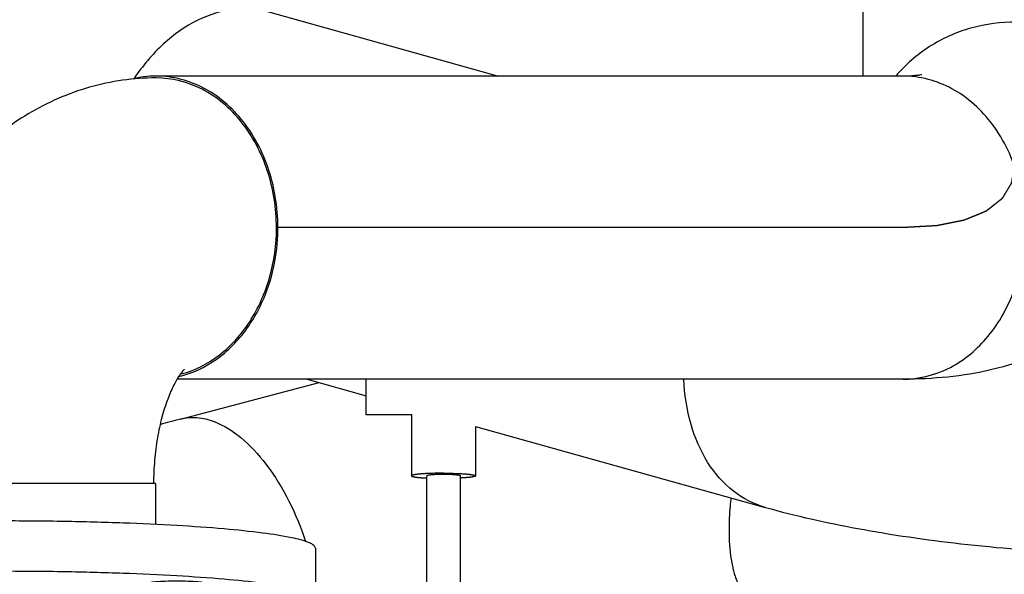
# Model space of a CAD drawing. Header units: millimetres. Extents: x 0 to 1189, y 0 to 841.
# Tile 25 of 169: x 490.43 to 502.12, y 294.78 to 301.37. Entities that reach past the tile are written whole.
import ezdxf

# ---------------------------------------------------------------- set-up
doc = ezdxf.new("R2010")
doc.units = ezdxf.units.MM
doc.header["$LTSCALE"] = 65.395
doc.linetypes.add('CENTER', pattern=[0.6, 0.375, -0.075, 0.075, -0.075])
doc.linetypes.add('PHANTOM', pattern=[0.8, 0.45, -0.05, 0.1, -0.05, 0.1, -0.05])
for name, color, linetype in [('1007_885011_97_PBL1491', 7, 'CONTINUOUS'), ('1907_153200_52_ABL1383', 7, 'CONTINUOUS'), ('1907_153200_52_T1_PBL1403', 7, 'CONTINUOUS'), ('1907_153200_52_T3_PBL1402', 7, 'CONTINUOUS'), ('1907_833000_31_SIMPLE1_C#AF0_ABL1238', 7, 'CONTINUOUS'), ('1907_833000_31_SIMPLE1_T2_C_PBL1239', 7, 'CONTINUOUS'), ('1907_833000_31_SIMPLE1_T3_C_PBL1399', 7, 'CONTINUOUS'), ('1907_842000_17_SIMPLE1_H_ABL1281', 7, 'CONTINUOUS'), ('1907_842000_17_SIMPLE1_T1_H_PBL1282', 7, 'CONTINUOUS'), ('1997_000000_TLKGS_MARKETING_ABL1174', 7, 'CONTINUOUS'), ('1997_030000_TLKGS_V_ABL1175', 7, 'CONTINUOUS'), ('1997_800000_TLKGS_V_ABL1237', 7, 'CONTINUOUS'), ('9M32C_GENSET_AUSBAUMASSE_ABL1144', 7, 'CONTINUOUS'), ('9M32C_GENSET_KPL_VERROHRUNG_ABL1133', 7, 'CONTINUOUS'), ('BOGEN-S-2D-90-88_9X3_2_PBL1927', 7, 'CONTINUOUS'), ('links_23_VBL1126', 7, 'CONTINUOUS')]:
    doc.layers.add(name, color=color, linetype=linetype)

# ---------------------------------------------------------------- blocks, each defined once
blk = doc.blocks.new('1907_153200_52_T3_PBL1402', base_point=(490.238, 295.613))
at = {"layer": '1907_153200_52_T3_PBL1402', "color": 7, "linetype": 'Continuous'}
for p, q in [((492.038, 295.856), (488.438, 295.856)), ((488.438, 295.856), (488.438, 295.37)), ((492.038, 295.856), (492.038, 295.37))]:
    blk.add_line(p, q, dxfattribs=at)
at = {"layer": '1907_153200_52_T3_PBL1402', "color": 2, "linetype": 'CENTER'}
blk.add_line((490.238, 295.856), (490.238, 295.41), dxfattribs=at)
blk = doc.blocks.new('1907_153200_52_T1_PBL1403', base_point=(499.183, 300.367))
at = {"layer": '1907_153200_52_T1_PBL1403', "color": 7, "linetype": 'Continuous'}
for p, q in [((500.44, 302.888), (500.44, 300.696)), ((500.917, 300.696), (492.045, 300.696)), ((500.917, 297.096), (492.296, 297.096))]:
    blk.add_line(p, q, dxfattribs=at)
at = {"layer": '1907_153200_52_T1_PBL1403', "color": 2, "linetype": 'CENTER'}
blk.add_line((500.917, 298.896), (493.475, 298.896), dxfattribs=at)
at = {"layer": '1907_153200_52_T1_PBL1403', "color": 7, "linetype": 'Continuous'}
blk.add_arc((492.046, 299.515), 1.181, 90.0635, 104.0589, dxfattribs=at)
at = {"layer": '1907_153200_52_T1_PBL1403', "color": 9, "linetype": 'Continuous'}
for points, knots in [([(504.038, 299.704), (504.032, 299.876), (503.961, 300.221), (503.609, 300.835), (502.825, 301.358), (501.881, 301.365), (501.22, 301.07), (500.945, 300.832), (500.831, 300.697)], [0, 0, 0, 0, 0.121409, 0.244247, 0.493499, 0.74761, 0.874822, 1, 1, 1, 1]), ([(502.361, 298.76), (502.376, 299.004), (502.327, 299.49), (502.027, 300.13), (501.537, 300.583), (501.117, 300.696), (500.917, 300.696)], [0, 0, 0, 0, 0.274113, 0.535828, 0.776347, 1, 1, 1, 1]), ([(500.917, 297.096), (501.098, 297.096), (501.477, 297.188), (501.941, 297.565), (502.258, 298.113), (502.348, 298.54), (502.361, 298.76)], [0, 0, 0, 0, 0.225549, 0.46562, 0.725526, 1, 1, 1, 1])]:
    blk.add_open_spline(points, degree=3, knots=knots, dxfattribs=at)
at = {"layer": '1907_153200_52_T1_PBL1403', "color": 7, "linetype": 'Continuous'}
for points, knots in [([(493.488, 298.76), (493.503, 299.004), (493.454, 299.49), (493.154, 300.13), (492.664, 300.583), (492.244, 300.696), (492.045, 300.696)], [0, 0, 0, 0, 0.274113, 0.535828, 0.776347, 1, 1, 1, 1]), ([(501.141, 300.712), (501.145, 300.713), (501.107, 300.705), (501.087, 300.705), (501.003, 300.696), (500.95, 300.696), (500.917, 300.696)], [0, 0, 0, 0, 0.048668, 0.240318, 0.561986, 1, 1, 1, 1]), ([(504.04, 299.641), (504.04, 299.249), (503.848, 298.453), (503.039, 297.581), (501.991, 297.159), (501.271, 297.096), (500.917, 297.096)], [0, 0, 0, 0, 0.261661, 0.521355, 0.763666, 1, 1, 1, 1]), ([(492.318, 297.129), (492.476, 297.166), (492.787, 297.313), (493.155, 297.692), (493.404, 298.192), (493.477, 298.568), (493.488, 298.76)], [0, 0, 0, 0, 0.22714, 0.469758, 0.72913, 1, 1, 1, 1])]:
    blk.add_open_spline(points, degree=3, knots=knots, dxfattribs=at)
at = {"layer": '1907_153200_52_T1_PBL1403', "color": 2, "linetype": 'CENTER'}
blk.add_open_spline([(502.24, 299.641), (502.237, 299.627), (502.233, 299.6), (502.227, 299.567), (502.223, 299.54), (502.219, 299.52), (502.216, 299.499), (502.212, 299.479), (502.21, 299.462), (502.208, 299.451), (502.207, 299.444), (502.206, 299.439), (502.205, 299.434), (502.204, 299.43), (502.204, 299.428), (502.204, 299.427), (502.204, 299.426), (502.203, 299.425), (502.202, 299.424), (502.201, 299.422), (502.199, 299.419), (502.197, 299.415), (502.194, 299.41), (502.189, 299.402), (502.184, 299.393), (502.177, 299.382), (502.168, 299.367), (502.158, 299.35), (502.147, 299.332), (502.137, 299.315), (502.126, 299.297), (502.117, 299.283), (502.11, 299.271), (502.105, 299.262), (502.101, 299.255), (502.097, 299.249), (502.095, 299.246), (502.093, 299.243), (502.092, 299.241), (502.091, 299.24), (502.091, 299.239), (502.09, 299.238), (502.089, 299.238), (502.087, 299.236), (502.084, 299.233), (502.079, 299.23), (502.075, 299.226), (502.069, 299.222), (502.059, 299.214), (502.044, 299.202), (502.026, 299.188), (502.009, 299.174), (501.991, 299.161), (501.974, 299.147), (501.959, 299.135), (501.947, 299.126), (501.939, 299.119), (501.93, 299.112), (501.923, 299.106), (501.917, 299.102), (501.913, 299.099), (501.91, 299.096), (501.908, 299.095), (501.906, 299.093), (501.905, 299.092), (501.904, 299.092), (501.904, 299.091), (501.903, 299.091), (501.902, 299.091), (501.9, 299.09), (501.897, 299.089), (501.894, 299.088), (501.89, 299.086), (501.885, 299.084), (501.877, 299.08), (501.867, 299.076), (501.855, 299.071), (501.843, 299.066), (501.826, 299.059), (501.806, 299.051), (501.782, 299.041), (501.757, 299.031), (501.733, 299.021), (501.709, 299.011), (501.689, 299.002), (501.674, 298.997), (501.666, 298.993), (501.66, 298.991), (501.654, 298.988), (501.649, 298.986), (501.646, 298.985), (501.645, 298.984), (501.644, 298.984), (501.643, 298.984), (501.641, 298.983), (501.638, 298.983), (501.632, 298.982), (501.626, 298.98), (501.616, 298.978), (501.603, 298.976), (501.588, 298.973), (501.567, 298.969), (501.541, 298.964), (501.511, 298.957), (501.48, 298.951), (501.449, 298.945), (501.418, 298.939), (501.393, 298.934), (501.372, 298.93), (501.357, 298.927), (501.344, 298.924), (501.334, 298.922), (501.327, 298.921), (501.322, 298.92), (501.319, 298.919), (501.317, 298.919), (501.315, 298.919), (501.314, 298.919), (501.312, 298.918), (501.307, 298.918), (501.3, 298.918), (501.291, 298.917), (501.282, 298.917), (501.269, 298.916), (501.247, 298.915), (501.216, 298.913), (501.179, 298.911), (501.141, 298.909), (501.104, 298.907), (501.054, 298.904), (500.992, 298.901), (500.942, 298.898), (500.917, 298.896)], degree=3, knots=[0, 0, 0, 0, 0.03125, 0.0625, 0.078125, 0.09375, 0.109375, 0.125, 0.140625, 0.148438, 0.152344, 0.15625, 0.160156, 0.164062, 0.165039, 0.166016, 0.166504, 0.166992, 0.167969, 0.169922, 0.171875, 0.175781, 0.179688, 0.1875, 0.195312, 0.203125, 0.21875, 0.234375, 0.25, 0.265625, 0.28125, 0.296875, 0.304688, 0.3125, 0.320312, 0.324219, 0.328125, 0.330078, 0.332031, 0.333008, 0.333496, 0.333984, 0.334961, 0.335938, 0.339844, 0.34375, 0.347656, 0.351562, 0.359375, 0.375, 0.390625, 0.40625, 0.421875, 0.4375, 0.453125, 0.460938, 0.46875, 0.476562, 0.484375, 0.488281, 0.492188, 0.494141, 0.496094, 0.498047, 0.499023, 0.499512, 0.5, 0.500488, 0.500977, 0.501953, 0.503906, 0.505859, 0.507812, 0.511719, 0.515625, 0.523438, 0.53125, 0.539062, 0.546875, 0.5625, 0.578125, 0.59375, 0.609375, 0.625, 0.640625, 0.648438, 0.652344, 0.65625, 0.660156, 0.664062, 0.665039, 0.666016, 0.666504, 0.666992, 0.667969, 0.669922, 0.671875, 0.675781, 0.679688, 0.6875, 0.695312, 0.703125, 0.71875, 0.734375, 0.75, 0.765625, 0.78125, 0.796875, 0.804688, 0.8125, 0.820312, 0.824219, 0.828125, 0.830078, 0.832031, 0.833008, 0.833496, 0.833984, 0.834961, 0.835938, 0.839844, 0.84375, 0.847656, 0.851562, 0.859375, 0.875, 0.890625, 0.90625, 0.921875, 0.9375, 0.96875, 1, 1, 1, 1], dxfattribs=at)
blk = doc.blocks.new('1007_885011_97_PBL1491', base_point=(490.238, 294.839))
at = {"layer": '1007_885011_97_PBL1491', "color": 7, "linetype": 'Continuous'}
for p, q in [((486.538, 295.089), (486.538, 294.491)), ((493.938, 295.089), (493.938, 294.491))]:
    blk.add_line(p, q, dxfattribs=at)
blk.add_arc((492.289, 298.607), 3.967, 269.2111, 270.0024, dxfattribs=at)
for points, knots in [([(493.938, 295.089), (493.938, 295.101), (493.916, 295.13), (493.821, 295.175), (493.615, 295.225), (493.277, 295.276), (492.822, 295.323), (492.268, 295.361), (491.636, 295.39), (490.951, 295.408), (490.238, 295.414), (489.526, 295.408), (488.84, 295.39), (488.209, 295.361), (487.655, 295.323), (487.2, 295.276), (486.862, 295.225), (486.656, 295.175), (486.561, 295.13), (486.538, 295.101), (486.538, 295.089)], [0, 0, 0, 0, 0.004844, 0.013094, 0.042343, 0.088595, 0.150375, 0.225424, 0.310922, 0.403623, 0.5, 0.596377, 0.689078, 0.774576, 0.849625, 0.911405, 0.957657, 0.986906, 0.995156, 1, 1, 1, 1]), ([(493.938, 294.491), (493.938, 294.503), (493.916, 294.533), (493.821, 294.577), (493.615, 294.628), (493.277, 294.679), (492.822, 294.725), (492.268, 294.763), (491.636, 294.792), (490.951, 294.81), (490.238, 294.816), (489.526, 294.81), (488.84, 294.792), (488.209, 294.763), (487.655, 294.725), (487.2, 294.679), (486.862, 294.628), (486.656, 294.577), (486.561, 294.533), (486.538, 294.503), (486.538, 294.491)], [0, 0, 0, 0, 0.004844, 0.013094, 0.042343, 0.088595, 0.150375, 0.225424, 0.310922, 0.403623, 0.5, 0.596377, 0.689078, 0.774576, 0.849625, 0.911405, 0.957657, 0.986906, 0.995156, 1, 1, 1, 1]), ([(487.838, 294.67), (487.838, 294.673), (487.849, 294.679), (487.868, 294.683), (487.901, 294.688), (487.963, 294.694), (488.061, 294.699), (488.188, 294.701), (488.315, 294.699), (488.412, 294.694), (488.475, 294.688), (488.508, 294.683), (488.526, 294.679), (488.538, 294.673), (488.538, 294.67)], [0, 0, 0, 0, 0.012686, 0.04196, 0.088253, 0.150087, 0.310763, 0.5, 0.689237, 0.849913, 0.911747, 0.95804, 0.987314, 1, 1, 1, 1]), ([(491.939, 294.67), (491.939, 294.673), (491.951, 294.679), (491.969, 294.683), (492.002, 294.688), (492.064, 294.694), (492.162, 294.699), (492.244, 294.701), (492.289, 294.701)], [0, 0, 0, 0, 0.025371, 0.083919, 0.176506, 0.300174, 0.621526, 1, 1, 1, 1]), ([(492.289, 294.701), (492.334, 294.701), (492.416, 294.699), (492.514, 294.694), (492.576, 294.688), (492.609, 294.683), (492.627, 294.679), (492.639, 294.673), (492.639, 294.67)], [0, 0, 0, 0, 0.378474, 0.699826, 0.823494, 0.916081, 0.974629, 1, 1, 1, 1]), ([(488.242, 294.64), (488.192, 294.639), (488.098, 294.64), (487.986, 294.644), (487.913, 294.651), (487.873, 294.656), (487.852, 294.661), (487.838, 294.667), (487.838, 294.67)], [0, 0, 0, 0, 0.366745, 0.690817, 0.817942, 0.913793, 0.974471, 1, 1, 1, 1]), ([(488.538, 294.67), (488.538, 294.67), (488.537, 294.668), (488.536, 294.667), (488.536, 294.667)], [0, 0, 0, 0, 0.436521, 1, 1, 1, 1]), ([(491.941, 294.667), (491.94, 294.668), (491.939, 294.668), (491.939, 294.67), (491.939, 294.67)], [0, 0, 0, 0, 0.558492, 1, 1, 1, 1]), ([(492.639, 294.67), (492.639, 294.667), (492.627, 294.662), (492.609, 294.658), (492.576, 294.652), (492.514, 294.646), (492.416, 294.641), (492.334, 294.64), (492.289, 294.64)], [0, 0, 0, 0, 0.025371, 0.083919, 0.176506, 0.300174, 0.621526, 1, 1, 1, 1]), ([(487.592, 294.266), (487.442, 294.279), (487.181, 294.307), (486.852, 294.357), (486.653, 294.407), (486.56, 294.451), (486.538, 294.48), (486.538, 294.491)], [0, 0, 0, 0, 0.41089, 0.718213, 0.912548, 0.967496, 1, 1, 1, 1]), ([(493.938, 294.491), (493.938, 294.48), (493.916, 294.451), (493.824, 294.407), (493.625, 294.357), (493.296, 294.307), (493.035, 294.279), (492.885, 294.266)], [0, 0, 0, 0, 0.032504, 0.087452, 0.281787, 0.58911, 1, 1, 1, 1])]:
    blk.add_open_spline(points, degree=3, knots=knots, dxfattribs=at)
blk = doc.blocks.new('BOGEN-S-2D-90-88_9X3_2_PBL1927', base_point=(490.968, 298.265))
at = {"layer": 'BOGEN-S-2D-90-88_9X3_2_PBL1927', "color": 7, "linetype": 'Continuous'}
for points, knots in [([(492.045, 300.674), (491.779, 300.674), (491.246, 300.599), (490.51, 300.275), (489.874, 299.778), (489.176, 298.927), (488.605, 297.6), (488.46, 296.446), (488.46, 295.856)], [0, 0, 0, 0, 0.119842, 0.239509, 0.359479, 0.48106, 0.7337, 1, 1, 1, 1]), ([(493.475, 298.896), (493.475, 299.126), (493.405, 299.577), (493.099, 300.164), (492.627, 300.573), (492.232, 300.674), (492.045, 300.674)], [0, 0, 0, 0, 0.274429, 0.535236, 0.775462, 1, 1, 1, 1]), ([(492.345, 297.158), (492.507, 297.201), (492.824, 297.364), (493.189, 297.774), (493.422, 298.304), (493.475, 298.697), (493.475, 298.896)], [0, 0, 0, 0, 0.226623, 0.46974, 0.729727, 1, 1, 1, 1]), ([(492.381, 297.214), (492.384, 297.217), (492.361, 297.194), (492.353, 297.181), (492.321, 297.139), (492.291, 297.091), (492.239, 296.996), (492.176, 296.848), (492.109, 296.638), (492.057, 296.395), (492.024, 296.131), (492.016, 295.949), (492.016, 295.856)], [0, 0, 0, 0, 0.00952, 0.03035, 0.06207, 0.10428, 0.156254, 0.285644, 0.442157, 0.617946, 0.805996, 1, 1, 1, 1])]:
    blk.add_open_spline(points, degree=3, knots=knots, dxfattribs=at)
blk = doc.blocks.new('1907_153200_52_ABL1383', base_point=(497.689, 298.147))
at = {"layer": '1007_885011_97_PBL1491'}
blk.add_blockref('1007_885011_97_PBL1491', (490.238, 294.839), dxfattribs=at)
at = {"layer": '1907_153200_52_T1_PBL1403'}
blk.add_blockref('1907_153200_52_T1_PBL1403', (499.183, 300.367), dxfattribs=at)
at = {"layer": '1907_153200_52_T3_PBL1402'}
blk.add_blockref('1907_153200_52_T3_PBL1402', (490.238, 295.613), dxfattribs=at)
at = {"layer": 'BOGEN-S-2D-90-88_9X3_2_PBL1927'}
blk.add_blockref('BOGEN-S-2D-90-88_9X3_2_PBL1927', (490.968, 298.265), dxfattribs=at)
blk = doc.blocks.new('9M32C_GENSET_KPL_VERROHRUNG_ABL1133', base_point=(486.687, 287.936))
at = {"layer": '1907_153200_52_ABL1383'}
blk.add_blockref('1907_153200_52_ABL1383', (497.689, 298.147), dxfattribs=at)
blk = doc.blocks.new('1907_842000_17_SIMPLE1_T1_H_PBL1282', base_point=(504.96, 276.818))
at = {"layer": '1907_842000_17_SIMPLE1_T1_H_PBL1282', "color": 8, "linetype": 'PHANTOM'}
for p, q in [((494.54, 296.674), (494.54, 297.096)), ((495.08, 296.674), (494.54, 296.674)), ((495.08, 296.676), (495.08, 295.948)), ((495.84, 296.536), (495.84, 295.948)), ((495.26, 294.269), (495.26, 295.948)), ((495.66, 294.269), (495.66, 295.948))]:
    blk.add_line(p, q, dxfattribs=at)
blk.add_ellipse((495.46, 295.948), major_axis=(0.2, 0), ratio=0.081872, start_param=0, end_param=3.141593, dxfattribs=at)
for points, knots in [([(495.46, 295.979), (495.411, 295.979), (495.322, 295.978), (495.216, 295.973), (495.148, 295.966), (495.112, 295.961), (495.092, 295.957), (495.08, 295.951), (495.08, 295.948)], [0, 0, 0, 0, 0.37893, 0.700609, 0.824347, 0.916906, 0.975262, 1, 1, 1, 1]), ([(495.46, 295.979), (495.508, 295.979), (495.598, 295.978), (495.703, 295.973), (495.771, 295.966), (495.807, 295.961), (495.827, 295.957), (495.84, 295.951), (495.84, 295.948)], [0, 0, 0, 0, 0.37893, 0.700609, 0.824347, 0.916906, 0.975262, 1, 1, 1, 1]), ([(495.08, 295.948), (495.08, 295.943), (495.102, 295.938), (495.132, 295.932), (495.191, 295.926), (495.234, 295.923), (495.259, 295.922)], [0, 0, 0, 0, 0.079001, 0.278178, 0.591436, 1, 1, 1, 1]), ([(495.84, 295.948), (495.84, 295.943), (495.817, 295.938), (495.787, 295.932), (495.728, 295.926), (495.685, 295.923), (495.661, 295.922)], [0, 0, 0, 0, 0.079001, 0.278178, 0.591436, 1, 1, 1, 1])]:
    blk.add_open_spline(points, degree=3, knots=knots, dxfattribs=at)
blk = doc.blocks.new('1907_842000_17_SIMPLE1_H_ABL1281', base_point=(514.74, 276.04))
at = {"layer": '1907_842000_17_SIMPLE1_T1_H_PBL1282'}
blk.add_blockref('1907_842000_17_SIMPLE1_T1_H_PBL1282', (504.96, 276.818), dxfattribs=at)
blk = doc.blocks.new('9M32C_GENSET_AUSBAUMASSE_ABL1144', base_point=(396.619, 342.238))
at = {"layer": '1907_842000_17_SIMPLE1_H_ABL1281'}
blk.add_blockref('1907_842000_17_SIMPLE1_H_ABL1281', (514.74, 276.04), dxfattribs=at)
blk = doc.blocks.new('1907_833000_31_SIMPLE1_T2_C_PBL1239', base_point=(500.939, 291.315))
at = {"layer": '1907_833000_31_SIMPLE1_T2_C_PBL1239', "color": 7, "linetype": 'Continuous'}
blk.add_line((492.335, 296.623), (493.982, 297.056), dxfattribs=at)
blk.add_arc((494.458, 288.539), 8.358, 104.7181, 106.447, dxfattribs=at)
at = {"layer": '1907_833000_31_SIMPLE1_T2_C_PBL1239', "color": 9, "linetype": 'Continuous'}
blk.add_open_spline([(492.335, 296.623), (492.398, 296.64), (492.537, 296.651), (492.79, 296.588), (493.081, 296.401), (493.495, 295.946), (493.712, 295.493), (493.822, 295.167)], degree=3, knots=[0, 0, 0, 0, 0.087491, 0.181784, 0.345259, 0.539839, 1, 1, 1, 1], dxfattribs=at)
at = {"layer": '1907_833000_31_SIMPLE1_T2_C_PBL1239', "color": 7, "linetype": 'Continuous'}
for points, knots in [([(498.873, 295.687), (498.869, 295.654), (498.856, 295.526), (498.849, 295.397), (498.85, 295.301)], [0, 0, 0, 0, 0.255866, 1, 1, 1, 1]), ([(498.85, 295.301), (498.85, 295.258), (498.854, 295.1), (498.873, 294.942), (498.901, 294.832)], [0, 0, 0, 0, 0.277391, 1, 1, 1, 1]), ([(498.901, 294.832), (498.906, 294.813), (498.925, 294.745), (498.95, 294.678), (498.973, 294.631)], [0, 0, 0, 0, 0.272243, 1, 1, 1, 1])]:
    blk.add_open_spline(points, degree=3, knots=knots, dxfattribs=at)
blk = doc.blocks.new('1907_833000_31_SIMPLE1_T3_C_PBL1399', base_point=(494.538, 299.516))
at = {"layer": '1907_833000_31_SIMPLE1_T3_C_PBL1399', "color": 7, "linetype": 'Continuous'}
for p, q in [((490.44, 302.285), (496.114, 300.696)), ((493.839, 297.096), (494.54, 296.9)), ((495.84, 296.536), (499.281, 295.573))]:
    blk.add_line(p, q, dxfattribs=at)
at = {"layer": '1907_833000_31_SIMPLE1_T3_C_PBL1399', "color": 9, "linetype": 'Continuous'}
for points, knots in [([(493.396, 301.458), (493.26, 301.496), (492.96, 301.516), (492.516, 301.375), (492.107, 301.084), (491.884, 300.816), (491.784, 300.666)], [0, 0, 0, 0, 0.221567, 0.458003, 0.717525, 1, 1, 1, 1]), ([(499.281, 295.573), (499.145, 295.611), (498.877, 295.75), (498.571, 296.104), (498.373, 296.568), (498.321, 296.915), (498.314, 297.096)], [0, 0, 0, 0, 0.221425, 0.457823, 0.71742, 1, 1, 1, 1])]:
    blk.add_open_spline(points, degree=3, knots=knots, dxfattribs=at)
at = {"layer": '1907_833000_31_SIMPLE1_T3_C_PBL1399', "color": 7, "linetype": 'Continuous'}
blk.add_open_spline([(499.281, 295.573), (499.642, 295.472), (500.412, 295.301), (502.084, 295.061), (503.399, 294.996), (504.299, 294.996)], degree=3, knots=[0, 0, 0, 0, 0.221986, 0.466499, 1, 1, 1, 1], dxfattribs=at)
blk = doc.blocks.new('1907_833000_31_SIMPLE1_C#AF0_ABL1238', base_point=(500.697, 291.414))
at = {"layer": '1907_833000_31_SIMPLE1_T2_C_PBL1239'}
blk.add_blockref('1907_833000_31_SIMPLE1_T2_C_PBL1239', (500.939, 291.315), dxfattribs=at)
at = {"layer": '1907_833000_31_SIMPLE1_T3_C_PBL1399'}
blk.add_blockref('1907_833000_31_SIMPLE1_T3_C_PBL1399', (494.538, 299.516), dxfattribs=at)
blk = doc.blocks.new('1997_800000_TLKGS_V_ABL1237', base_point=(500.697, 291.414))
at = {"layer": '1907_833000_31_SIMPLE1_C#AF0_ABL1238'}
blk.add_blockref('1907_833000_31_SIMPLE1_C#AF0_ABL1238', (500.697, 291.414), dxfattribs=at)
blk = doc.blocks.new('1997_030000_TLKGS_V_ABL1175', base_point=(387.799, 315.356))
at = {"layer": '1997_800000_TLKGS_V_ABL1237'}
blk.add_blockref('1997_800000_TLKGS_V_ABL1237', (500.697, 291.414), dxfattribs=at)
blk = doc.blocks.new('1997_000000_TLKGS_MARKETING_ABL1174', base_point=(404.54, 321.878))
at = {"layer": '1997_030000_TLKGS_V_ABL1175'}
blk.add_blockref('1997_030000_TLKGS_V_ABL1175', (387.799, 315.356), dxfattribs=at)
blk = doc.blocks.new('LINKS_23_VBL1126', base_point=(326.529, 308.736))
at = {"layer": '1997_000000_TLKGS_MARKETING_ABL1174'}
blk.add_blockref('1997_000000_TLKGS_MARKETING_ABL1174', (404.54, 321.878), dxfattribs=at)
at = {"layer": '9M32C_GENSET_AUSBAUMASSE_ABL1144'}
blk.add_blockref('9M32C_GENSET_AUSBAUMASSE_ABL1144', (396.619, 342.238), dxfattribs=at)
at = {"layer": '9M32C_GENSET_KPL_VERROHRUNG_ABL1133'}
blk.add_blockref('9M32C_GENSET_KPL_VERROHRUNG_ABL1133', (486.687, 287.936), dxfattribs=at)

msp = doc.modelspace()

# ---------------------------------------------------------------- block references
at = {"layer": 'links_23_VBL1126'}
msp.add_blockref('LINKS_23_VBL1126', (326.52925, 308.73636), dxfattribs=at)

doc.saveas('drawing.dxf')
